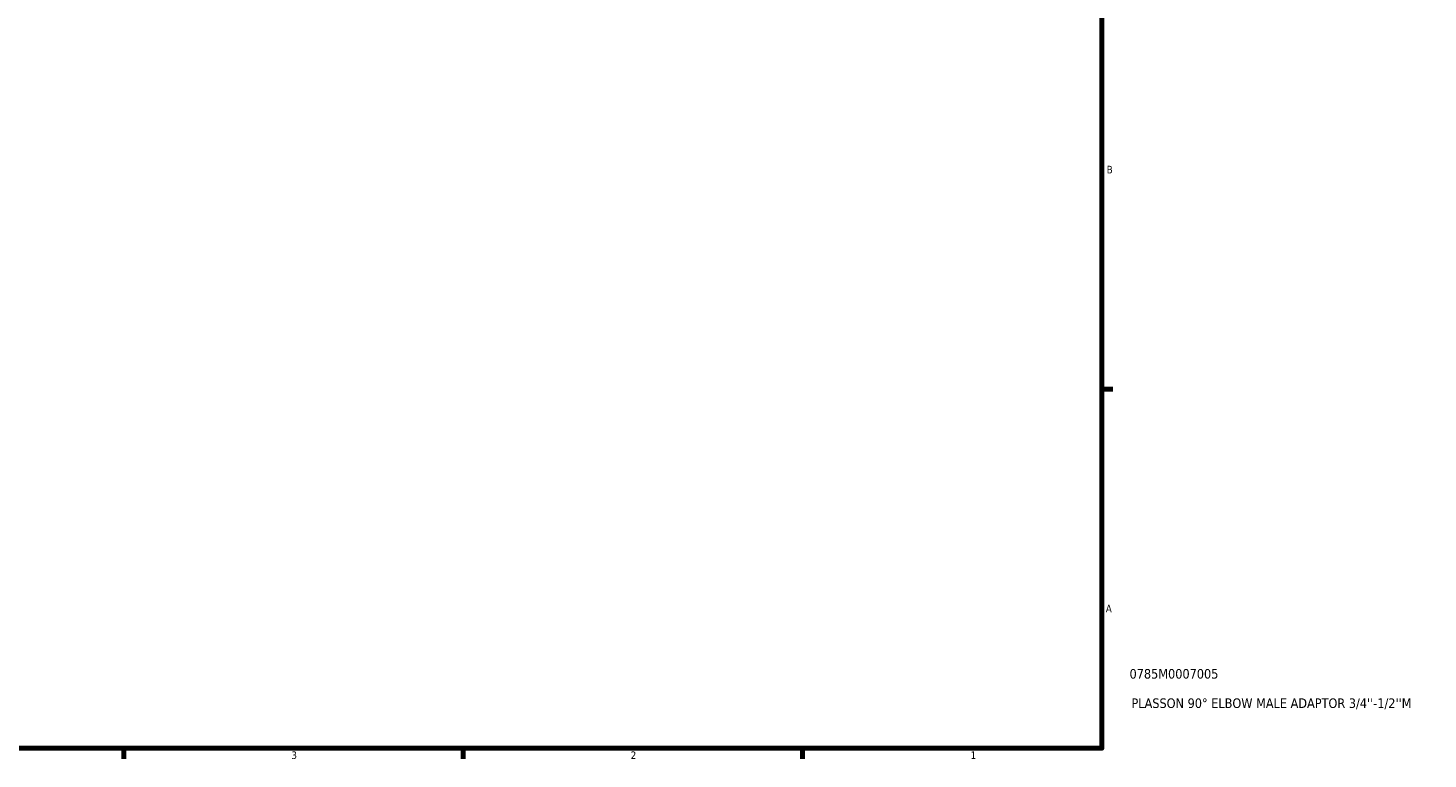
# Model space of a CAD drawing. Header units: inches. Extents: x 0.1 to 37.6, y -3.1 to 21.4.
# Tile 3 of 4: x 20 to 37.6, y 0.9 to 10. Entities that reach past the tile are written whole.
import ezdxf

# ---------------------------------------------------------------- set-up
doc = ezdxf.new("R2010")
doc.units = ezdxf.units.IN
doc.header["$MEASUREMENT"] = 0
doc.layers.add('Border (ANSI)', color=7, linetype='Continuous', lineweight=70)
doc.layers.add('Title (ANSI)', color=7, linetype='Continuous', lineweight=50)
doc.styles.add('Note Text (ANSI)', font='tahoma.ttf')
doc.styles.add('Text Style29', font='tahoma.ttf')

# ---------------------------------------------------------------- blocks, each defined once
blk = doc.blocks.new('Borders Default Border')
at = {"layer": 'Border (ANSI)'}
for p, q in [((33.5, 5.5), (33.634, 5.5)), ((21.25, 1), (21.25, 0.866)), ((25.5, 1), (25.5, 0.866)), ((29.75, 1), (29.75, 0.866))]:
    blk.add_line(p, q, dxfattribs=at)
at = {"layer": 'Border (ANSI)', "flags": 128}
blk.add_lwpolyline([(0.5, 1), (0.5, 21), (33.5, 21), (33.5, 1), (0.5, 1)], dxfattribs=at)
at = {"layer": 'Border (ANSI)', "color": 5, "true_color": 0x0000ff, "char_height": 0.0945, "attachment_point": 7, "style": 'Note Text (ANSI)'}
for s, insert in [('B', (33.558, 8.203)), ('A', (33.547, 2.703)), ('3', (23.346, 0.864)), ('2', (27.596, 0.866)), ('1', (31.854, 0.866))]:
    blk.add_mtext(s, dxfattribs=dict(at, insert=insert))
blk = doc.blocks.new('Title Blocks ANSI - Large')
at = {"layer": 'Title (ANSI)', "color": 5, "true_color": 0x0000ff, "style": 'Text Style29'}
for tag, p in [('PART_NUMBER_001', (0.345, 0.873)), ('DESCRIPTION_001', (0.369, 0.505))]:
    blk.add_attdef(tag, p, '', height=0.12, dxfattribs=at)

msp = doc.modelspace()

# ---------------------------------------------------------------- block references
msp.add_blockref('Borders Default Border', (0, 0))
msp.add_blockref('Title Blocks ANSI - Large', (33.5, 1)).add_auto_attribs({'PART_NUMBER_001': '0785M0007005', 'DESCRIPTION_001': "PLASSON 90° ELBOW MALE ADAPTOR 3/4''-1/2''M"})

doc.saveas('drawing.dxf')
